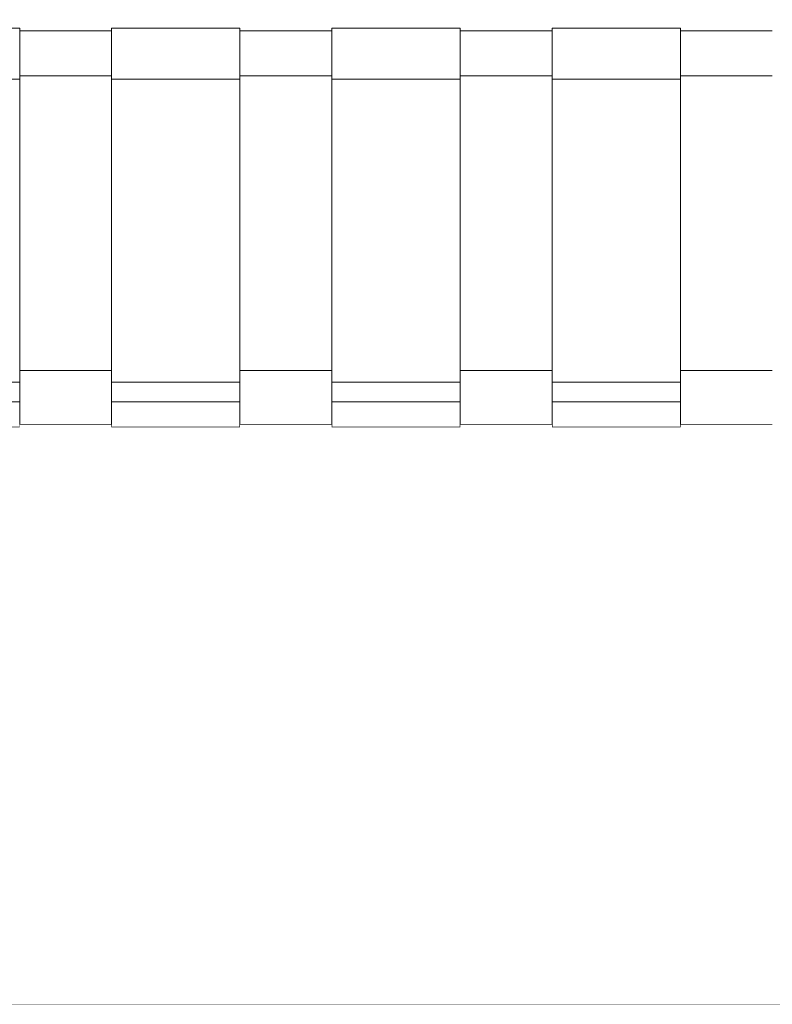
# Model space of a CAD drawing. Header units: millimetres. Extents: x -30280 to 100171, y -17460 to 4378.
# Tile 148 of 256: x 72898 to 73177, y -13458 to -13092. Entities that reach past the tile are written whole.
import ezdxf

# ---------------------------------------------------------------- set-up
doc = ezdxf.new("R2010")
doc.units = ezdxf.units.MM
doc.header["$MEASUREMENT"] = 0
doc.linetypes.add('Wipeout_Contour', pattern=[1000, 0, -1000])
for name, color, linetype in [('Nuevo_08_E_Envans secs', 7, 'Continuous'), ('Nuevo_09_EI_Mobiliari general', 7, 'Continuous'), ('Nuevo_14_PAV_Soft Light Grey 0554', 7, 'Continuous')]:
    doc.layers.add(name, color=color, linetype=linetype)
doc.layers.add('Nuevo_09_EI_Mobiliari general_Pluma_Nº__1', color=7, linetype='Continuous', lineweight=5)
doc.layers.add('Nuevo_14_PAV_Soft Light Grey 0554_Pluma_Nº__29', color=7, linetype='Continuous', lineweight=20)

# ---------------------------------------------------------------- blocks, each defined once
blk = doc.blocks.new('Elem Sección_273_3', base_point=(91863.52, -13459.98))
at = {"color": 254, "linetype": 'Wipeout_Contour', "lineweight": 0, "ltscale": 296393.468043}
blk.add_wipeout([(72897.81, -13158.54), (72897.81, -13222.72), (72931.88, -13222.72), (72931.88, -13158.54)], dxfattribs=at).dxf.layer = 'Nuevo_09_EI_Mobiliari general'
at = {"color": 254, "linetype": 'Wipeout_Contour', "lineweight": 0, "ltscale": 296715.283225}
blk.add_wipeout([(72979.57, -13158.54), (72979.57, -13222.72), (73013.63, -13222.72), (73013.63, -13158.54)], dxfattribs=at).dxf.layer = 'Nuevo_09_EI_Mobiliari general'
at = {"color": 254, "linetype": 'Wipeout_Contour', "lineweight": 0, "ltscale": 297037.10983}
blk.add_wipeout([(73095.39, -13158.54), (73061.33, -13158.54), (73061.33, -13222.72), (73095.39, -13222.72)], dxfattribs=at).dxf.layer = 'Nuevo_09_EI_Mobiliari general'
at = {"color": 254, "linetype": 'Wipeout_Contour', "lineweight": 0, "ltscale": 297358.947796}
blk.add_wipeout([(73143.08, -13158.54), (73143.08, -13222.72), (73177.15, -13222.72), (73177.15, -13158.54)], dxfattribs=at).dxf.layer = 'Nuevo_09_EI_Mobiliari general'
at = {"color": 254, "linetype": 'Wipeout_Contour', "lineweight": 0, "ltscale": 296430.582336}
blk.add_wipeout([(72931.88, -13242.65), (72897.81, -13242.65), (72897.81, -13242.73), (72931.88, -13242.73)], dxfattribs=at).dxf.layer = 'Nuevo_09_EI_Mobiliari general'
at = {"color": 254, "linetype": 'Wipeout_Contour', "lineweight": 0, "ltscale": 296752.357286}
blk.add_wipeout([(72979.57, -13242.65), (72979.57, -13242.73), (73013.63, -13242.73), (73013.63, -13242.65)], dxfattribs=at).dxf.layer = 'Nuevo_09_EI_Mobiliari general'
at = {"color": 254, "linetype": 'Wipeout_Contour', "lineweight": 0, "ltscale": 297074.143704}
blk.add_wipeout([(73095.39, -13242.65), (73061.33, -13242.65), (73061.33, -13242.73), (73095.39, -13242.73)], dxfattribs=at).dxf.layer = 'Nuevo_09_EI_Mobiliari general'
at = {"color": 254, "linetype": 'Wipeout_Contour', "lineweight": 0, "ltscale": 297395.941572}
blk.add_wipeout([(73143.08, -13242.65), (73143.08, -13242.73), (73177.15, -13242.73), (73177.15, -13242.65)], dxfattribs=at).dxf.layer = 'Nuevo_09_EI_Mobiliari general'
at = {"color": 254, "linetype": 'Wipeout_Contour', "lineweight": 0, "ltscale": 3860630.931072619}
blk.add_wipeout([(72702.36, -13158.54), (72718.36, -13158.54), (72718.36, -13096.58), (72768.36, -13096.58), (72768.36, -13095.52), (72816.05, -13095.52), (72816.05, -13096.58), (72850.12, -13096.58), (72850.12, -13095.52), (72897.81, -13095.52), (72897.81, -13096.58), (72931.88, -13096.58), (72931.88, -13095.52), (72979.57, -13095.52), (72979.57, -13096.58), (73013.63, -13096.58), (73013.63, -13095.52), (73061.33, -13095.52), (73061.33, -13096.58), (73095.39, -13096.58), (73095.39, -13095.52), (73143.08, -13095.52), (73143.08, -13096.58), (73177.15, -13096.58), (73177.15, -13095.52), (73224.84, -13095.52), (73224.84, -13096.58), (73258.91, -13096.58), (73258.91, -13095.52), (73306.6, -13095.52), (73306.6, -13096.58), (73340.67, -13096.58), (73340.67, -13095.52), (73388.36, -13095.52), (73388.36, -13096.58), (73438.36, -13096.58), (73438.36, -13158.54), (73454.36, -13158.54), (73454.36, -13089.34), (73453.81, -13088.27), (73452.22, -13087.27), (73449.67, -13086.41), (73446.36, -13085.75), (73442.5, -13085.34), (73438.36, -13085.2), (72718.36, -13085.2), (72714.22, -13085.34), (72710.36, -13085.75), (72707.05, -13086.41), (72704.5, -13087.27), (72702.9, -13088.27), (72702.36, -13089.34)], dxfattribs=at).dxf.layer = 'Nuevo_09_EI_Mobiliari general'
at = {"color": 254, "linetype": 'Wipeout_Contour', "lineweight": 0, "ltscale": 296420.261928}
blk.add_wipeout([(72931.88, -13222.72), (72897.81, -13222.72), (72897.81, -13233.77), (72931.88, -13233.77)], dxfattribs=at).dxf.layer = 'Nuevo_09_EI_Mobiliari general'
at = {"color": 254, "linetype": 'Wipeout_Contour', "lineweight": 0, "ltscale": 296742.048053}
blk.add_wipeout([(73013.63, -13222.72), (72979.57, -13222.72), (72979.57, -13233.77), (73013.63, -13233.77)], dxfattribs=at).dxf.layer = 'Nuevo_09_EI_Mobiliari general'
at = {"color": 254, "linetype": 'Wipeout_Contour', "lineweight": 0, "ltscale": 297063.845674}
blk.add_wipeout([(73061.33, -13222.72), (73061.33, -13233.77), (73095.39, -13233.77), (73095.39, -13222.72)], dxfattribs=at).dxf.layer = 'Nuevo_09_EI_Mobiliari general'
at = {"color": 254, "linetype": 'Wipeout_Contour', "lineweight": 0, "ltscale": 297385.654698}
blk.add_wipeout([(73177.15, -13222.72), (73143.08, -13222.72), (73143.08, -13233.77), (73177.15, -13233.77)], dxfattribs=at).dxf.layer = 'Nuevo_09_EI_Mobiliari general'
at = {"color": 254, "linetype": 'Wipeout_Contour', "lineweight": 0, "ltscale": 296326.9788}
blk.add_wipeout([(72897.81, -13096.58), (72897.81, -13097.35), (72931.88, -13097.35), (72931.88, -13096.58)], dxfattribs=at).dxf.layer = 'Nuevo_09_EI_Mobiliari general'
at = {"color": 254, "linetype": 'Wipeout_Contour', "lineweight": 0, "ltscale": 296648.866132}
blk.add_wipeout([(72979.57, -13096.58), (72979.57, -13097.35), (73013.63, -13097.35), (73013.63, -13096.58)], dxfattribs=at).dxf.layer = 'Nuevo_09_EI_Mobiliari general'
at = {"color": 254, "linetype": 'Wipeout_Contour', "lineweight": 0, "ltscale": 296970.764686}
blk.add_wipeout([(73061.33, -13096.58), (73061.33, -13097.35), (73095.39, -13097.35), (73095.39, -13096.58)], dxfattribs=at).dxf.layer = 'Nuevo_09_EI_Mobiliari general'
at = {"color": 254, "linetype": 'Wipeout_Contour', "lineweight": 0, "ltscale": 297292.674451}
blk.add_wipeout([(73143.08, -13097.35), (73177.15, -13097.35), (73177.15, -13096.58), (73143.08, -13096.58)], dxfattribs=at).dxf.layer = 'Nuevo_09_EI_Mobiliari general'
at = {"color": 254, "linetype": 'Wipeout_Contour', "lineweight": 0, "ltscale": 296354.577239}
blk.add_wipeout([(72897.81, -13113.3), (72897.81, -13158.54), (72931.88, -13158.54), (72931.88, -13113.3)], dxfattribs=at).dxf.layer = 'Nuevo_09_EI_Mobiliari general'
at = {"color": 254, "linetype": 'Wipeout_Contour', "lineweight": 0, "ltscale": 296676.434635}
blk.add_wipeout([(72979.57, -13158.54), (73013.63, -13158.54), (73013.63, -13113.3), (72979.57, -13113.3)], dxfattribs=at).dxf.layer = 'Nuevo_09_EI_Mobiliari general'
at = {"color": 254, "linetype": 'Wipeout_Contour', "lineweight": 0, "ltscale": 296998.303323}
blk.add_wipeout([(73095.39, -13113.3), (73061.33, -13113.3), (73061.33, -13158.54), (73095.39, -13158.54)], dxfattribs=at).dxf.layer = 'Nuevo_09_EI_Mobiliari general'
at = {"color": 254, "linetype": 'Wipeout_Contour', "lineweight": 0, "ltscale": 297320.183297}
blk.add_wipeout([(73177.15, -13113.3), (73143.08, -13113.3), (73143.08, -13158.54), (73177.15, -13158.54)], dxfattribs=at).dxf.layer = 'Nuevo_09_EI_Mobiliari general'
at = {"color": 254, "linetype": 'Wipeout_Contour', "lineweight": 0, "ltscale": 296424.709479}
blk.add_wipeout([(72897.81, -13235.18), (72931.88, -13235.18), (72931.88, -13233.77), (72897.81, -13233.77)], dxfattribs=at).dxf.layer = 'Nuevo_09_EI_Mobiliari general'
at = {"color": 254, "linetype": 'Wipeout_Contour', "lineweight": 0, "ltscale": 296746.490791}
blk.add_wipeout([(72979.57, -13233.77), (72979.57, -13235.18), (73013.63, -13235.18), (73013.63, -13233.77)], dxfattribs=at).dxf.layer = 'Nuevo_09_EI_Mobiliari general'
at = {"color": 254, "linetype": 'Wipeout_Contour', "lineweight": 0, "ltscale": 297068.28357}
blk.add_wipeout([(73095.39, -13233.77), (73061.33, -13233.77), (73061.33, -13235.18), (73095.39, -13235.18)], dxfattribs=at).dxf.layer = 'Nuevo_09_EI_Mobiliari general'
at = {"color": 254, "linetype": 'Wipeout_Contour', "lineweight": 0, "ltscale": 297390.087782}
blk.add_wipeout([(73177.15, -13233.77), (73143.08, -13233.77), (73143.08, -13235.18), (73177.15, -13235.18)], dxfattribs=at).dxf.layer = 'Nuevo_09_EI_Mobiliari general'
at = {"color": 254, "linetype": 'Wipeout_Contour', "lineweight": 0, "ltscale": 296330.709184}
blk.add_wipeout([(72897.81, -13097.35), (72897.81, -13107.13), (72931.88, -13107.13), (72931.88, -13097.35)], dxfattribs=at).dxf.layer = 'Nuevo_09_EI_Mobiliari general'
at = {"color": 254, "linetype": 'Wipeout_Contour', "lineweight": 0, "ltscale": 296652.592469}
blk.add_wipeout([(72979.57, -13107.13), (73013.63, -13107.13), (73013.63, -13097.35), (72979.57, -13097.35)], dxfattribs=at).dxf.layer = 'Nuevo_09_EI_Mobiliari general'
at = {"color": 254, "linetype": 'Wipeout_Contour', "lineweight": 0, "ltscale": 296974.486987}
blk.add_wipeout([(73061.33, -13107.13), (73095.39, -13107.13), (73095.39, -13097.35), (73061.33, -13097.35)], dxfattribs=at).dxf.layer = 'Nuevo_09_EI_Mobiliari general'
at = {"color": 254, "linetype": 'Wipeout_Contour', "lineweight": 0, "ltscale": 297296.392722}
blk.add_wipeout([(73177.15, -13097.35), (73143.08, -13097.35), (73143.08, -13107.13), (73177.15, -13107.13)], dxfattribs=at).dxf.layer = 'Nuevo_09_EI_Mobiliari general'
at = {"color": 254, "linetype": 'Wipeout_Contour', "lineweight": 0, "ltscale": 296427.882628}
blk.add_wipeout([(72897.81, -13235.18), (72897.81, -13242.65), (72931.88, -13242.65), (72931.88, -13235.18)], dxfattribs=at).dxf.layer = 'Nuevo_09_EI_Mobiliari general'
at = {"color": 254, "linetype": 'Wipeout_Contour', "lineweight": 0, "ltscale": 296749.660508}
blk.add_wipeout([(72979.57, -13235.18), (72979.57, -13242.65), (73013.63, -13242.65), (73013.63, -13235.18)], dxfattribs=at).dxf.layer = 'Nuevo_09_EI_Mobiliari general'
at = {"color": 254, "linetype": 'Wipeout_Contour', "lineweight": 0, "ltscale": 297071.449848}
blk.add_wipeout([(73095.39, -13235.18), (73061.33, -13235.18), (73061.33, -13242.65), (73095.39, -13242.65)], dxfattribs=at).dxf.layer = 'Nuevo_09_EI_Mobiliari general'
at = {"color": 254, "linetype": 'Wipeout_Contour', "lineweight": 0, "ltscale": 297393.250627}
blk.add_wipeout([(73143.08, -13242.65), (73177.15, -13242.65), (73177.15, -13235.18), (73143.08, -13235.18)], dxfattribs=at).dxf.layer = 'Nuevo_09_EI_Mobiliari general'
at = {"color": 254, "linetype": 'Wipeout_Contour', "lineweight": 0, "ltscale": 296165.446554}
blk.add_wipeout([(72897.81, -13095.52), (72850.12, -13095.52), (72850.12, -13096.74), (72897.81, -13096.74)], dxfattribs=at).dxf.layer = 'Nuevo_09_EI_Mobiliari general'
at = {"color": 254, "linetype": 'Wipeout_Contour', "lineweight": 0, "ltscale": 296487.328887}
blk.add_wipeout([(72979.57, -13095.52), (72931.88, -13095.52), (72931.88, -13096.74), (72979.57, -13096.74)], dxfattribs=at).dxf.layer = 'Nuevo_09_EI_Mobiliari general'
at = {"color": 254, "linetype": 'Wipeout_Contour', "lineweight": 0, "ltscale": 296809.222482}
blk.add_wipeout([(73061.33, -13095.52), (73013.63, -13095.52), (73013.63, -13096.74), (73061.33, -13096.74)], dxfattribs=at).dxf.layer = 'Nuevo_09_EI_Mobiliari general'
at = {"color": 254, "linetype": 'Wipeout_Contour', "lineweight": 0, "ltscale": 297131.1273}
blk.add_wipeout([(73143.08, -13095.52), (73095.39, -13095.52), (73095.39, -13096.74), (73143.08, -13096.74)], dxfattribs=at).dxf.layer = 'Nuevo_09_EI_Mobiliari general'
at = {"color": 254, "linetype": 'Wipeout_Contour', "lineweight": 0, "ltscale": 296334.586814}
blk.add_wipeout([(72931.88, -13107.13), (72897.81, -13107.13), (72897.81, -13108.32), (72931.88, -13108.32)], dxfattribs=at).dxf.layer = 'Nuevo_09_EI_Mobiliari general'
at = {"color": 254, "linetype": 'Wipeout_Contour', "lineweight": 0, "ltscale": 296656.465891}
blk.add_wipeout([(73013.63, -13107.13), (72979.57, -13107.13), (72979.57, -13108.32), (73013.63, -13108.32)], dxfattribs=at).dxf.layer = 'Nuevo_09_EI_Mobiliari general'
at = {"color": 254, "linetype": 'Wipeout_Contour', "lineweight": 0, "ltscale": 296978.356211}
blk.add_wipeout([(73061.33, -13107.13), (73061.33, -13108.32), (73095.39, -13108.32), (73095.39, -13107.13)], dxfattribs=at).dxf.layer = 'Nuevo_09_EI_Mobiliari general'
at = {"color": 254, "linetype": 'Wipeout_Contour', "lineweight": 0, "ltscale": 297300.257756}
blk.add_wipeout([(73143.08, -13107.13), (73143.08, -13108.32), (73177.15, -13108.32), (73177.15, -13107.13)], dxfattribs=at).dxf.layer = 'Nuevo_09_EI_Mobiliari general'
at = {"color": 254, "linetype": 'Wipeout_Contour', "lineweight": 0, "ltscale": 296267.048173}
blk.add_wipeout([(72897.81, -13234.34), (72850.12, -13234.34), (72850.12, -13243.62), (72897.81, -13243.62)], dxfattribs=at).dxf.layer = 'Nuevo_09_EI_Mobiliari general'
at = {"color": 254, "linetype": 'Wipeout_Contour', "lineweight": 0, "ltscale": 296588.82024}
blk.add_wipeout([(72979.57, -13234.34), (72931.88, -13234.34), (72931.88, -13243.62), (72979.57, -13243.62)], dxfattribs=at).dxf.layer = 'Nuevo_09_EI_Mobiliari general'
at = {"color": 254, "linetype": 'Wipeout_Contour', "lineweight": 0, "ltscale": 296910.603803}
blk.add_wipeout([(73061.33, -13234.34), (73013.63, -13234.34), (73013.63, -13243.62), (73061.33, -13243.62)], dxfattribs=at).dxf.layer = 'Nuevo_09_EI_Mobiliari general'
at = {"color": 254, "linetype": 'Wipeout_Contour', "lineweight": 0, "ltscale": 297232.398825}
blk.add_wipeout([(73143.08, -13234.34), (73095.39, -13234.34), (73095.39, -13243.62), (73143.08, -13243.62)], dxfattribs=at).dxf.layer = 'Nuevo_09_EI_Mobiliari general'
at = {"color": 254, "linetype": 'Wipeout_Contour', "lineweight": 0, "ltscale": 296336.771558}
blk.add_wipeout([(72897.81, -13108.32), (72897.81, -13113.3), (72931.88, -13113.3), (72931.88, -13108.32)], dxfattribs=at).dxf.layer = 'Nuevo_09_EI_Mobiliari general'
at = {"color": 254, "linetype": 'Wipeout_Contour', "lineweight": 0, "ltscale": 296658.648264}
blk.add_wipeout([(72979.57, -13108.32), (72979.57, -13113.3), (73013.63, -13113.3), (73013.63, -13108.32)], dxfattribs=at).dxf.layer = 'Nuevo_09_EI_Mobiliari general'
at = {"color": 254, "linetype": 'Wipeout_Contour', "lineweight": 0, "ltscale": 296980.536219}
blk.add_wipeout([(73061.33, -13108.32), (73061.33, -13113.3), (73095.39, -13113.3), (73095.39, -13108.32)], dxfattribs=at).dxf.layer = 'Nuevo_09_EI_Mobiliari general'
at = {"color": 254, "linetype": 'Wipeout_Contour', "lineweight": 0, "ltscale": 297302.435403}
blk.add_wipeout([(73143.08, -13108.32), (73143.08, -13113.3), (73177.15, -13113.3), (73177.15, -13108.32)], dxfattribs=at).dxf.layer = 'Nuevo_09_EI_Mobiliari general'
at = {"color": 254, "linetype": 'Wipeout_Contour', "lineweight": 0, "ltscale": 296261.127245}
blk.add_wipeout([(72850.12, -13234.34), (72897.81, -13234.34), (72897.81, -13227.05), (72850.12, -13227.05)], dxfattribs=at).dxf.layer = 'Nuevo_09_EI_Mobiliari general'
at = {"color": 254, "linetype": 'Wipeout_Contour', "lineweight": 0, "ltscale": 296582.905729}
blk.add_wipeout([(72931.88, -13234.34), (72979.57, -13234.34), (72979.57, -13227.05), (72931.88, -13227.05)], dxfattribs=at).dxf.layer = 'Nuevo_09_EI_Mobiliari general'
at = {"color": 254, "linetype": 'Wipeout_Contour', "lineweight": 0, "ltscale": 296904.695708}
blk.add_wipeout([(73013.63, -13234.34), (73061.33, -13234.34), (73061.33, -13227.05), (73013.63, -13227.05)], dxfattribs=at).dxf.layer = 'Nuevo_09_EI_Mobiliari general'
at = {"color": 254, "linetype": 'Wipeout_Contour', "lineweight": 0, "ltscale": 297226.497126}
blk.add_wipeout([(73095.39, -13234.34), (73143.08, -13234.34), (73143.08, -13227.05), (73095.39, -13227.05)], dxfattribs=at).dxf.layer = 'Nuevo_09_EI_Mobiliari general'
at = {"color": 254, "linetype": 'Wipeout_Contour', "lineweight": 0, "ltscale": 296270.412975}
blk.add_wipeout([(72897.81, -13243.62), (72850.12, -13243.62), (72850.12, -13243.75), (72897.81, -13243.75)], dxfattribs=at).dxf.layer = 'Nuevo_09_EI_Mobiliari general'
at = {"color": 254, "linetype": 'Wipeout_Contour', "lineweight": 0, "ltscale": 296592.181391}
blk.add_wipeout([(72979.57, -13243.62), (72931.88, -13243.62), (72931.88, -13243.75), (72979.57, -13243.75)], dxfattribs=at).dxf.layer = 'Nuevo_09_EI_Mobiliari general'
at = {"color": 254, "linetype": 'Wipeout_Contour', "lineweight": 0, "ltscale": 296913.961312}
blk.add_wipeout([(73061.33, -13243.62), (73013.63, -13243.62), (73013.63, -13243.75), (73061.33, -13243.75)], dxfattribs=at).dxf.layer = 'Nuevo_09_EI_Mobiliari general'
at = {"color": 254, "linetype": 'Wipeout_Contour', "lineweight": 0, "ltscale": 297235.752699}
blk.add_wipeout([(73143.08, -13243.62), (73095.39, -13243.62), (73095.39, -13243.75), (73143.08, -13243.75)], dxfattribs=at).dxf.layer = 'Nuevo_09_EI_Mobiliari general'
at = {"layer": 'Nuevo_09_EI_Mobiliari general_Pluma_Nº__1', "color": 7, "linetype": 'Continuous', "lineweight": 5}
for p, q in [((72850.12, -13227.05), (72897.81, -13227.05)), ((72897.81, -13227.05), (72897.81, -13234.34)), ((72897.81, -13234.34), (72850.12, -13234.34)), ((72897.81, -13234.34), (72897.81, -13243.62)), ((72931.88, -13234.34), (72931.88, -13243.62)), ((72979.57, -13234.34), (72931.88, -13234.34)), ((72979.57, -13234.34), (72979.57, -13243.62)), ((73013.63, -13234.34), (73013.63, -13243.62)), ((73061.33, -13234.34), (73013.63, -13234.34)), ((73061.33, -13234.34), (73061.33, -13243.62)), ((73095.39, -13234.34), (73095.39, -13243.62)), ((73143.08, -13234.34), (73095.39, -13234.34)), ((73143.08, -13234.34), (73143.08, -13243.62)), ((72931.88, -13242.73), (72897.81, -13242.73)), ((72897.81, -13243.62), (72897.81, -13243.75)), ((72931.88, -13243.62), (72931.88, -13243.75)), ((73013.63, -13242.73), (72979.57, -13242.73)), ((72979.57, -13243.62), (72979.57, -13243.75)), ((73013.63, -13243.62), (73013.63, -13243.75)), ((73095.39, -13242.73), (73061.33, -13242.73)), ((73061.33, -13243.62), (73061.33, -13243.75)), ((73095.39, -13243.62), (73095.39, -13243.75)), ((73177.15, -13242.73), (73143.08, -13242.73)), ((73143.08, -13243.62), (73143.08, -13243.75)), ((72897.81, -13243.75), (72850.12, -13243.75)), ((72979.57, -13243.75), (72931.88, -13243.75)), ((73061.33, -13243.75), (73013.63, -13243.75)), ((73143.08, -13243.75), (73095.39, -13243.75))]:
    blk.add_line(p, q, dxfattribs=at)
at = {"color": 254, "linetype": 'Wipeout_Contour', "lineweight": 0, "ltscale": 296169.625058}
blk.add_wipeout([(72897.81, -13096.74), (72850.12, -13096.74), (72850.12, -13107.33), (72897.81, -13107.33)], dxfattribs=at).dxf.layer = 'Nuevo_09_EI_Mobiliari general'
at = {"color": 254, "linetype": 'Wipeout_Contour', "lineweight": 0, "ltscale": 296491.502855}
blk.add_wipeout([(72979.57, -13096.74), (72931.88, -13096.74), (72931.88, -13107.33), (72979.57, -13107.33)], dxfattribs=at).dxf.layer = 'Nuevo_09_EI_Mobiliari general'
at = {"color": 254, "linetype": 'Wipeout_Contour', "lineweight": 0, "ltscale": 296813.391923}
blk.add_wipeout([(73061.33, -13096.74), (73013.63, -13096.74), (73013.63, -13107.33), (73061.33, -13107.33)], dxfattribs=at).dxf.layer = 'Nuevo_09_EI_Mobiliari general'
at = {"color": 254, "linetype": 'Wipeout_Contour', "lineweight": 0, "ltscale": 297135.292224}
blk.add_wipeout([(73143.08, -13096.74), (73095.39, -13096.74), (73095.39, -13107.33), (73143.08, -13107.33)], dxfattribs=at).dxf.layer = 'Nuevo_09_EI_Mobiliari general'
at = {"layer": 'Nuevo_09_EI_Mobiliari general_Pluma_Nº__1', "color": 7, "linetype": 'Continuous', "lineweight": 5}
for p, q in [((72897.81, -13095.52), (72850.12, -13095.52)), ((72897.81, -13095.52), (72897.81, -13096.74)), ((72931.88, -13096.58), (72897.81, -13096.58)), ((72931.88, -13095.52), (72931.88, -13096.74)), ((72979.57, -13095.52), (72931.88, -13095.52)), ((72979.57, -13095.52), (72979.57, -13096.74)), ((73013.63, -13096.58), (72979.57, -13096.58)), ((73013.63, -13095.52), (73013.63, -13096.74)), ((73061.33, -13095.52), (73013.63, -13095.52)), ((73061.33, -13095.52), (73061.33, -13096.74)), ((73095.39, -13096.58), (73061.33, -13096.58)), ((73095.39, -13095.52), (73095.39, -13096.74)), ((73143.08, -13095.52), (73095.39, -13095.52)), ((73143.08, -13095.52), (73143.08, -13096.74)), ((73177.15, -13096.58), (73143.08, -13096.58))]:
    blk.add_line(p, q, dxfattribs=at)
at = {"color": 254, "linetype": 'Wipeout_Contour', "lineweight": 0, "ltscale": 296174.037265}
blk.add_wipeout([(72897.81, -13107.33), (72850.12, -13107.33), (72850.12, -13109.21), (72897.81, -13109.21)], dxfattribs=at).dxf.layer = 'Nuevo_09_EI_Mobiliari general'
at = {"color": 254, "linetype": 'Wipeout_Contour', "lineweight": 0, "ltscale": 296495.910272}
blk.add_wipeout([(72979.57, -13107.33), (72931.88, -13107.33), (72931.88, -13109.21), (72979.57, -13109.21)], dxfattribs=at).dxf.layer = 'Nuevo_09_EI_Mobiliari general'
at = {"color": 254, "linetype": 'Wipeout_Contour', "lineweight": 0, "ltscale": 296817.79456}
blk.add_wipeout([(73061.33, -13107.33), (73013.63, -13107.33), (73013.63, -13109.21), (73061.33, -13109.21)], dxfattribs=at).dxf.layer = 'Nuevo_09_EI_Mobiliari general'
at = {"color": 254, "linetype": 'Wipeout_Contour', "lineweight": 0, "ltscale": 297139.690092}
blk.add_wipeout([(73143.08, -13107.33), (73095.39, -13107.33), (73095.39, -13109.21), (73143.08, -13109.21)], dxfattribs=at).dxf.layer = 'Nuevo_09_EI_Mobiliari general'
at = {"layer": 'Nuevo_09_EI_Mobiliari general_Pluma_Nº__1', "color": 7, "linetype": 'Continuous', "lineweight": 5}
for p, q in [((72897.81, -13096.74), (72897.81, -13107.33)), ((72931.88, -13096.74), (72931.88, -13107.33)), ((72979.57, -13096.74), (72979.57, -13107.33)), ((73013.63, -13096.74), (73013.63, -13107.33)), ((73061.33, -13096.74), (73061.33, -13107.33)), ((73095.39, -13096.74), (73095.39, -13107.33)), ((73143.08, -13096.74), (73143.08, -13107.33))]:
    blk.add_line(p, q, dxfattribs=at)
at = {"color": 254, "linetype": 'Wipeout_Contour', "lineweight": 0, "ltscale": 296176.573308}
blk.add_wipeout([(72897.81, -13109.21), (72850.12, -13109.21), (72850.12, -13114.49), (72897.81, -13114.49)], dxfattribs=at).dxf.layer = 'Nuevo_09_EI_Mobiliari general'
at = {"color": 254, "linetype": 'Wipeout_Contour', "lineweight": 0, "ltscale": 296498.443562}
blk.add_wipeout([(72979.57, -13109.21), (72931.88, -13109.21), (72931.88, -13114.49), (72979.57, -13114.49)], dxfattribs=at).dxf.layer = 'Nuevo_09_EI_Mobiliari general'
at = {"color": 254, "linetype": 'Wipeout_Contour', "lineweight": 0, "ltscale": 296820.325103}
blk.add_wipeout([(73061.33, -13109.21), (73013.63, -13109.21), (73013.63, -13114.49), (73061.33, -13114.49)], dxfattribs=at).dxf.layer = 'Nuevo_09_EI_Mobiliari general'
at = {"color": 254, "linetype": 'Wipeout_Contour', "lineweight": 0, "ltscale": 297142.217894}
blk.add_wipeout([(73143.08, -13109.21), (73095.39, -13109.21), (73095.39, -13114.49), (73143.08, -13114.49)], dxfattribs=at).dxf.layer = 'Nuevo_09_EI_Mobiliari general'
at = {"layer": 'Nuevo_09_EI_Mobiliari general_Pluma_Nº__1', "color": 7, "linetype": 'Continuous', "lineweight": 5}
for p, q in [((72897.81, -13107.33), (72897.81, -13109.21)), ((72931.88, -13107.33), (72931.88, -13109.21)), ((72979.57, -13107.33), (72979.57, -13109.21)), ((73013.63, -13107.33), (73013.63, -13109.21)), ((73061.33, -13107.33), (73061.33, -13109.21)), ((73095.39, -13107.33), (73095.39, -13109.21)), ((73143.08, -13107.33), (73143.08, -13109.21)), ((72897.81, -13109.21), (72897.81, -13114.49)), ((72897.81, -13114.49), (72850.12, -13114.49)), ((72897.81, -13227.05), (72897.81, -13114.49))]:
    blk.add_line(p, q, dxfattribs=at)
at = {"color": 254, "linetype": 'Wipeout_Contour', "lineweight": 0, "ltscale": 296540.30823}
blk.add_wipeout([(72931.88, -13114.49), (72931.88, -13227.05), (72979.57, -13227.05), (72979.57, -13114.49)], dxfattribs=at).dxf.layer = 'Nuevo_09_EI_Mobiliari general'
at = {"color": 254, "linetype": 'Wipeout_Contour', "lineweight": 0, "ltscale": 296862.144384}
blk.add_wipeout([(73013.63, -13114.49), (73013.63, -13227.05), (73061.33, -13227.05), (73061.33, -13114.49)], dxfattribs=at).dxf.layer = 'Nuevo_09_EI_Mobiliari general'
at = {"color": 254, "linetype": 'Wipeout_Contour', "lineweight": 0, "ltscale": 297183.991884}
blk.add_wipeout([(73095.39, -13114.49), (73095.39, -13227.05), (73143.08, -13227.05), (73143.08, -13114.49)], dxfattribs=at).dxf.layer = 'Nuevo_09_EI_Mobiliari general'
at = {"layer": 'Nuevo_09_EI_Mobiliari general_Pluma_Nº__1', "color": 7, "linetype": 'Continuous', "lineweight": 5}
for p, q in [((72931.88, -13109.21), (72931.88, -13114.49)), ((72979.57, -13109.21), (72979.57, -13114.49)), ((73013.63, -13109.21), (73013.63, -13114.49)), ((73061.33, -13109.21), (73061.33, -13114.49)), ((73095.39, -13109.21), (73095.39, -13114.49)), ((73143.08, -13109.21), (73143.08, -13114.49)), ((72931.88, -13113.3), (72897.81, -13113.3)), ((72979.57, -13114.49), (72931.88, -13114.49)), ((72931.88, -13114.49), (72931.88, -13227.05)), ((73013.63, -13113.3), (72979.57, -13113.3)), ((72979.57, -13227.05), (72979.57, -13114.49)), ((73061.33, -13114.49), (73013.63, -13114.49)), ((73013.63, -13114.49), (73013.63, -13227.05)), ((73095.39, -13113.3), (73061.33, -13113.3)), ((73061.33, -13227.05), (73061.33, -13114.49)), ((73143.08, -13114.49), (73095.39, -13114.49)), ((73095.39, -13114.49), (73095.39, -13227.05)), ((73177.15, -13113.3), (73143.08, -13113.3)), ((73143.08, -13227.05), (73143.08, -13114.49)), ((72897.81, -13222.72), (72931.88, -13222.72)), ((72979.57, -13222.72), (73013.63, -13222.72)), ((73061.33, -13222.72), (73095.39, -13222.72)), ((73143.08, -13222.72), (73177.15, -13222.72)), ((72931.88, -13227.05), (72931.88, -13234.34)), ((72931.88, -13227.05), (72979.57, -13227.05)), ((72979.57, -13227.05), (72979.57, -13234.34)), ((73013.63, -13227.05), (73013.63, -13234.34)), ((73013.63, -13227.05), (73061.33, -13227.05)), ((73061.33, -13227.05), (73061.33, -13234.34)), ((73095.39, -13227.05), (73095.39, -13234.34)), ((73095.39, -13227.05), (73143.08, -13227.05)), ((73143.08, -13227.05), (73143.08, -13234.34))]:
    blk.add_line(p, q, dxfattribs=at)
blk = doc.blocks.new('Elem Sección_351_3', base_point=(91863.52, -13459.98))
at = {"layer": 'Nuevo_14_PAV_Soft Light Grey 0554_Pluma_Nº__29', "color": 7, "linetype": 'Continuous', "lineweight": 20}
blk.add_line((75727.09, -13457.98), (63958.67, -13457.98), dxfattribs=at)
blk = doc.blocks.new('Elem Sección_353_3', base_point=(91863.52, -13459.98))
at = {"color": 254, "linetype": 'Wipeout_Contour', "lineweight": 0, "ltscale": 2078491.439353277}
blk.add_wipeout([(72792.41, -13243.75), (72792.41, -13457.98), (73292.84, -13457.98), (73292.84, -13243.75), (73258.91, -13243.75), (73258.91, -13242.73), (73224.84, -13242.73), (73224.84, -13243.75), (73177.15, -13243.75), (73177.15, -13242.73), (73143.08, -13242.73), (73143.08, -13243.75), (73095.39, -13243.75), (73095.39, -13242.73), (73061.33, -13242.73), (73061.33, -13243.75), (73013.63, -13243.75), (73013.63, -13242.73), (72979.57, -13242.73), (72979.57, -13243.75), (72931.88, -13243.75), (72931.88, -13242.73), (72897.81, -13242.73), (72897.81, -13243.75), (72850.12, -13243.75), (72850.12, -13242.73), (72816.05, -13242.73), (72816.05, -13243.75)], dxfattribs=at).dxf.layer = 'Nuevo_08_E_Envans secs'

msp = doc.modelspace()

# ---------------------------------------------------------------- block references
at = {"layer": 'Nuevo_09_EI_Mobiliari general', "lineweight": 0}
msp.add_blockref('Elem Sección_273_3', (91863.52, -13459.98), dxfattribs=at)

# ---------------------------------------------------------------- next in the draw order: block references
at = {"layer": 'Nuevo_14_PAV_Soft Light Grey 0554', "lineweight": 0}
msp.add_blockref('Elem Sección_351_3', (91863.52, -13459.98), dxfattribs=at)

# ---------------------------------------------------------------- next in the draw order: block references
at = {"layer": 'Nuevo_08_E_Envans secs', "lineweight": 0}
msp.add_blockref('Elem Sección_353_3', (91863.52, -13459.98), dxfattribs=at)

doc.saveas('drawing.dxf')
